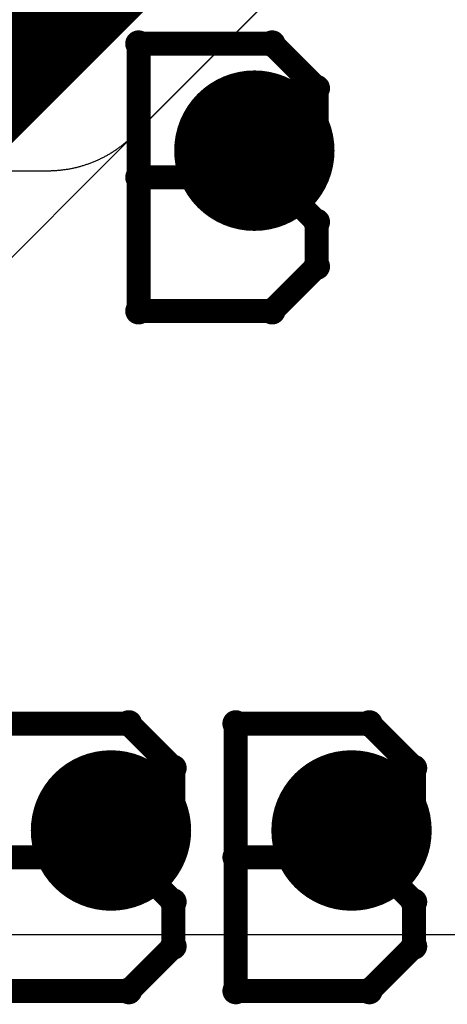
# Model space of a CAD drawing. Extents: x -1.5 to 9, y -3 to 5.
# Tile 81 of 256: x 0.8116 to 0.8649, y 1.2468 to 1.3695. Entities that reach past the tile are written whole.
import ezdxf

# ---------------------------------------------------------------- set-up
doc = ezdxf.new("R2010")
doc.units = 0
doc.layers.get('0').update_dxf_attribs({"linetype": 'CONTINUOUS'})
for name, color, linetype in [('qfn16-30-34-a_copper_signal_1', 1, 'CONTINUOUS'), ('qfn16-30-34-a_copper_signal_2', 1, 'CONTINUOUS'), ('qfn16-30-34-a_copper_signal_bot', 5, 'CONTINUOUS'), ('qfn16-30-34-a_copper_signal_top', 1, 'CONTINUOUS'), ('qfn16-30-34-a_drawing_1', 1, 'CONTINUOUS'), ('qfn16-30-34-a_drillmap_1', 1, 'CONTINUOUS'), ('qfn16-30-34-a_pth_drill', 1, 'CONTINUOUS')]:
    doc.layers.add(name, color=color, linetype=linetype)

# ---------------------------------------------------------------- blocks, each defined once
blk = doc.blocks.new('D20')
at = {"const_width": 0.005}
blk.add_lwpolyline([(-0.0025, 0, 1), (0.0025, 0, 1)], format="xyb", close=True, dxfattribs=at)
blk = doc.blocks.new('D29')
at = {"const_width": 0.01}
blk.add_lwpolyline([(-0.005, 0, 1), (0.005, 0, 1)], format="xyb", close=True, dxfattribs=at)
blk = doc.blocks.new('D64')
at = {"const_width": 0.005}
blk.add_lwpolyline([(-0.0025, 0, 1), (0.0025, 0, 1)], format="xyb", close=True, dxfattribs=at)
blk = doc.blocks.new('D69')
at = {"const_width": 0.001667}
blk.add_lwpolyline([(-0.000833, 0, 1), (0.000833, 0, 1)], format="xyb", close=True, dxfattribs=at)
blk = doc.blocks.new('D44')
at = {"const_width": 0.0025}
blk.add_lwpolyline([(-0.00125, 0, 1), (0.00125, 0, 1)], format="xyb", close=True, dxfattribs=at)

msp = doc.modelspace()

# ---------------------------------------------------------------- linework, layer by layer
at = {"layer": 'qfn16-30-34-a_copper_signal_2', "color": 1, "const_width": 0.01}
msp.add_lwpolyline([(0.766893, 1.317429), (0.95, 1.500536)], dxfattribs=at)
at = {"layer": 'qfn16-30-34-a_copper_signal_2', "color": 1}
msp.add_lwpolyline([(0.786854, 1.316177), (0.960607, 1.489929)], dxfattribs=at)
at = {"layer": 'qfn16-30-34-a_copper_signal_top', "color": 1, "const_width": 0.01}
for points in [[(0.815166, 1.365702), (0.95, 1.500536)], [(0.737888, 1.365702), (0.815166, 1.365702)]]:
    msp.add_lwpolyline(points, dxfattribs=at)
at = {"layer": 'qfn16-30-34-a_copper_signal_top', "color": 1}
for points in [[(0.741506, 1.350702), (0.815166, 1.350702), (0.815275, 1.350702), (0.815384, 1.350703), (0.815493, 1.350705), (0.815602, 1.350708), (0.815711, 1.350712), (0.81582, 1.350716), (0.815929, 1.350721), (0.816038, 1.350727), (0.81614, 1.350733), (0.816256, 1.350741), (0.816364, 1.35075), (0.816473, 1.350759), (0.816582, 1.350769), (0.81669, 1.350779), (0.816799, 1.350791), (0.816907, 1.350803), (0.817015, 1.350816), (0.817124, 1.35083), (0.817232, 1.350845), (0.81734, 1.35086), (0.817448, 1.350876), (0.817555, 1.350893), (0.817663, 1.350911), (0.81777, 1.35093), (0.817878, 1.350949), (0.817985, 1.350969), (0.818092, 1.35099), (0.818199, 1.351012), (0.818306, 1.351034), (0.818412, 1.351057), (0.818519, 1.351081), (0.818625, 1.351106), (0.818684, 1.35112), (0.818731, 1.351131), (0.818837, 1.351158), (0.818943, 1.351185), (0.819048, 1.351213), (0.819153, 1.351241), (0.819258, 1.351271), (0.819363, 1.351301), (0.819468, 1.351332), (0.819572, 1.351363), (0.819676, 1.351396), (0.81978, 1.351429), (0.819884, 1.351463), (0.819987, 1.351498), (0.820091, 1.351533), (0.820193, 1.351569), (0.820296, 1.351606), (0.820398, 1.351644), (0.8205, 1.351682), (0.820602, 1.351722), (0.820704, 1.351762), (0.820805, 1.351802), (0.820906, 1.351843), (0.821007, 1.351886), (0.821107, 1.351928), (0.821207, 1.351972), (0.821307, 1.352016), (0.821406, 1.352061), (0.821505, 1.352107), (0.821604, 1.352154), (0.821702, 1.352201), (0.8218, 1.352249), (0.821898, 1.352297), (0.821995, 1.352347), (0.822092, 1.352397), (0.822188, 1.352447), (0.822285, 1.352499), (0.822381, 1.352551), (0.822476, 1.352604), (0.822571, 1.352657), (0.822666, 1.352711), (0.82276, 1.352766), (0.822854, 1.352822), (0.822947, 1.352878), (0.823005, 1.352913), (0.82304, 1.352935), (0.823133, 1.352993), (0.823225, 1.353051), (0.823317, 1.35311), (0.823408, 1.353169), (0.823499, 1.35323), (0.82359, 1.353291), (0.82368, 1.353352), (0.823769, 1.353414), (0.823859, 1.353477), (0.823947, 1.353541), (0.824035, 1.353605), (0.824123, 1.35367), (0.82421, 1.353735), (0.824297, 1.353801), (0.824384, 1.353868), (0.824469, 1.353936), (0.824555, 1.354004), (0.824639, 1.354072), (0.824724, 1.354141), (0.824808, 1.354211), (0.824891, 1.354282), (0.824974, 1.354352), (0.825056, 1.354424), (0.825138, 1.354496), (0.825219, 1.354569), (0.8253, 1.354643), (0.82538, 1.354716), (0.825459, 1.354791), (0.825538, 1.354866), (0.825617, 1.354942), (0.825695, 1.355018), (0.825772, 1.355095), (0.960594, 1.489917)], [(1.15, 1.255472), (0.7885, 1.255472), (0.788458, 1.255472), (0.730542, 1.255472), (0.7305, 1.255472), (0.719842, 1.255472), (0.719716, 1.255473), (0.693216, 1.255472)]]:
    msp.add_lwpolyline(points, dxfattribs=at)
at = {"layer": 'qfn16-30-34-a_drawing_1', "color": 1, "const_width": 0.003}
for points in [[(0.826439, 1.366526), (0.826439, 1.333204)], [(0.843101, 1.366526), (0.826439, 1.366526)], [(0.848654, 1.360972), (0.843101, 1.366526)], [(0.848654, 1.355419), (0.848654, 1.360972)], [(0.843101, 1.349865), (0.848654, 1.355419)], [(0.843101, 1.349865), (0.826439, 1.349865)], [(0.826439, 1.349865), (0.843101, 1.349865)], [(0.848654, 1.344311), (0.843101, 1.349865)], [(0.848654, 1.338757), (0.848654, 1.344311)], [(0.843101, 1.333204), (0.848654, 1.338757)], [(0.826439, 1.333204), (0.843101, 1.333204)], [(0.825221, 1.2818), (0.808559, 1.2818)], [(0.830774, 1.276246), (0.825221, 1.2818)], [(0.838559, 1.2818), (0.838559, 1.248478)], [(0.855221, 1.2818), (0.838559, 1.2818)], [(0.860774, 1.276246), (0.855221, 1.2818)], [(0.830774, 1.270693), (0.830774, 1.276246)], [(0.860774, 1.270693), (0.860774, 1.276246)], [(0.825221, 1.265139), (0.830774, 1.270693)], [(0.855221, 1.265139), (0.860774, 1.270693)], [(0.825221, 1.265139), (0.808559, 1.265139)], [(0.808559, 1.265139), (0.825221, 1.265139)], [(0.830774, 1.259585), (0.825221, 1.265139)], [(0.855221, 1.265139), (0.838559, 1.265139)], [(0.838559, 1.265139), (0.855221, 1.265139)], [(0.860774, 1.259585), (0.855221, 1.265139)], [(0.830774, 1.254031), (0.830774, 1.259585)], [(0.860774, 1.254031), (0.860774, 1.259585)], [(0.825221, 1.248478), (0.830774, 1.254031)], [(0.855221, 1.248478), (0.860774, 1.254031)], [(0.808559, 1.248478), (0.825221, 1.248478)], [(0.838559, 1.248478), (0.855221, 1.248478)]]:
    msp.add_lwpolyline(points, dxfattribs=at)
at = {"layer": 'qfn16-30-34-a_drillmap_1', "color": 1, "const_width": 0.005}
for points in [[(0.84088, 1.348198), (0.84088, 1.358198)], [(0.83588, 1.353198), (0.84588, 1.353198)], [(0.823, 1.263472), (0.823, 1.273472)], [(0.853, 1.263472), (0.853, 1.273472)], [(0.818, 1.268472), (0.828, 1.268472)], [(0.848, 1.268472), (0.858, 1.268472)]]:
    msp.add_lwpolyline(points, dxfattribs=at)

# ---------------------------------------------------------------- block references
at = {"layer": 'qfn16-30-34-a_copper_signal_1'}
for p in [(0.84088, 1.353198), (0.823, 1.268472), (0.853, 1.268472)]:
    msp.add_blockref('D29', p, dxfattribs=at)
at = {"layer": 'qfn16-30-34-a_copper_signal_2'}
for p in [(0.84088, 1.353198), (0.823, 1.268472), (0.853, 1.268472)]:
    msp.add_blockref('D29', p, dxfattribs=at)
at = {"layer": 'qfn16-30-34-a_copper_signal_bot'}
for p in [(0.84088, 1.353198), (0.823, 1.268472), (0.853, 1.268472)]:
    msp.add_blockref('D29', p, dxfattribs=at)
at = {"layer": 'qfn16-30-34-a_copper_signal_top'}
for name, p in [('D20', (0.815166, 1.365702)), ('D29', (0.84088, 1.353198)), ('D29', (0.823, 1.268472)), ('D29', (0.853, 1.268472))]:
    msp.add_blockref(name, p, dxfattribs=at)
at = {"layer": 'qfn16-30-34-a_drawing_1'}
for p in [(0.826439, 1.366526), (0.826439, 1.366526), (0.843101, 1.366526), (0.848654, 1.360972), (0.848654, 1.355419), (0.826439, 1.349865), (0.843101, 1.349865), (0.843101, 1.349865), (0.848654, 1.344311), (0.848654, 1.338757), (0.826439, 1.333204), (0.843101, 1.333204), (0.825221, 1.2818), (0.838559, 1.2818), (0.838559, 1.2818), (0.855221, 1.2818), (0.830774, 1.276246), (0.860774, 1.276246), (0.830774, 1.270693), (0.860774, 1.270693), (0.825221, 1.265139), (0.825221, 1.265139), (0.838559, 1.265139), (0.855221, 1.265139), (0.855221, 1.265139), (0.830774, 1.259585), (0.860774, 1.259585), (0.830774, 1.254031), (0.860774, 1.254031), (0.825221, 1.248478), (0.838559, 1.248478), (0.855221, 1.248478)]:
    msp.add_blockref('D69', p, dxfattribs=at)
at = {"layer": 'qfn16-30-34-a_drillmap_1'}
for p in [(0.84088, 1.358198), (0.83588, 1.353198), (0.84588, 1.353198), (0.84088, 1.348198), (0.823, 1.273472), (0.853, 1.273472), (0.818, 1.268472), (0.828, 1.268472), (0.848, 1.268472), (0.858, 1.268472), (0.823, 1.263472), (0.853, 1.263472)]:
    msp.add_blockref('D44', p, dxfattribs=at)
at = {"layer": 'qfn16-30-34-a_pth_drill'}
for p in [(0.84088, 1.353198), (0.823, 1.268472), (0.853, 1.268472)]:
    msp.add_blockref('D64', p, dxfattribs=at)

doc.saveas('drawing.dxf')
